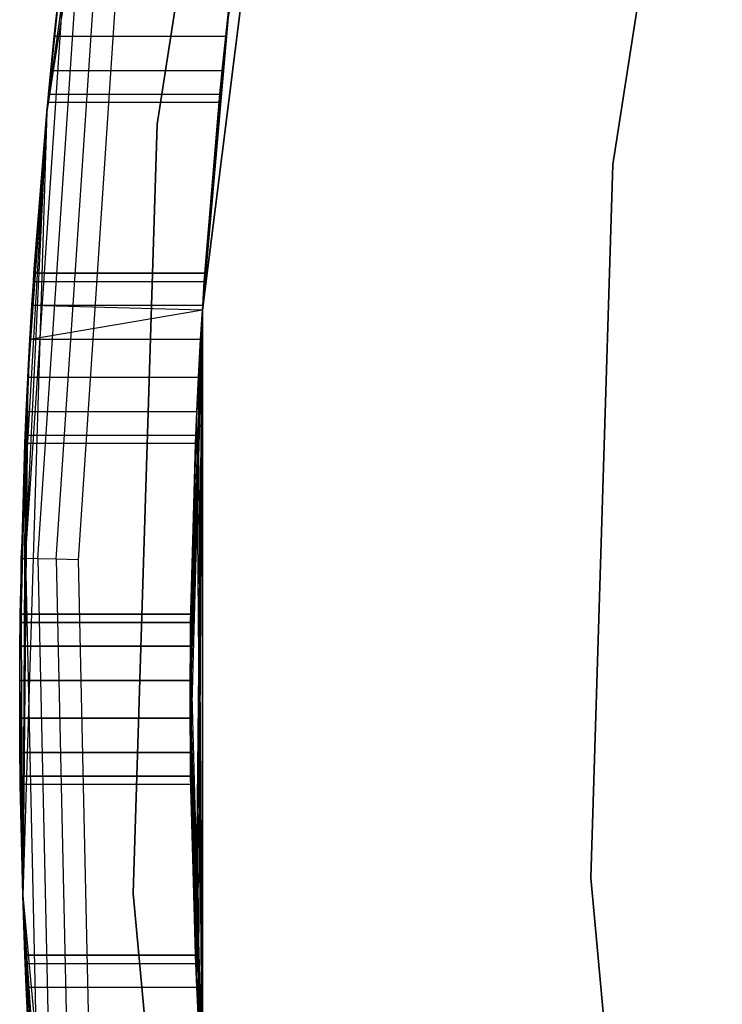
# Model space of a CAD drawing. Extents: x -3.7 to 7.5, y -5.6 to 5.6.
# Tile 6 of 15: x -3.744 to -3.126, y -0.268 to 0.598. Entities that reach past the tile are written whole.
import ezdxf

# ---------------------------------------------------------------- set-up
doc = ezdxf.new("R2010")
doc.units = 0
doc.header["$LTSCALE"] = 2.54
doc.layers.get('0').update_dxf_attribs({"color": 13, "linetype": 'CONTINUOUS'})

# ---------------------------------------------------------------- blocks, each defined once
blk = doc.blocks.new('Z_O_ENIE_LID_ROUND_LED_15W')
at = {"color": 0}
for p, q in [((0.18565, 1.19803, 0.238), (0.07989, 0.5167, 0.238)), ((0.18565, 1.19803, 0.238), (0.07989, 0.5167, 0.238)), ((0.57776, 0.47057, 3.63832), (0.67407, 1.09106, 3.63832)), ((0.67407, 1.09106, 2.53832), (0.57776, 0.47057, 2.53832)), ((0.57776, 0.47057, 3.63832), (0.67407, 1.09106, 3.63832)), ((0.67407, 1.09106, 2.53832), (0.57776, 0.47057, 2.53832)), ((0.21675, 0.34221, 0.238), (0.30253, 1.02123, 0.238)), ((0.30253, 1.02123, 2.138), (0.21675, 0.34221, 2.138)), ((0.21675, 0.34221, 2.338), (0.30253, 1.02123, 2.338)), ((0.30253, 1.02123, 3.838), (0.21675, 0.34221, 3.838)), ((0.30253, 1.02123, 3.838), (0.21675, 0.34221, 3.838)), ((0.21675, 0.34221, 0.238), (0.30253, 1.02123, 0.238)), ((0.21675, 0.34221, 2.338), (0.30253, 1.02123, 2.338)), ((0.30253, 1.02123, 2.138), (0.21675, 0.34221, 2.138)), ((0.23731, 0.58331, 1.78875), (0.30253, 1.02123, 2.138)), ((0.23731, 0.58331, 1.78875), (0.30253, 1.02123, 2.138)), ((0.06118, 0.1238, 3.80713), (0.09401, 0.61779, 3.80713)), ((0.06118, 0.1238, 3.80713), (0.09401, 0.61779, 3.80713)), ((0.07201, 0.12356, 3.82336), (0.10478, 0.61659, 3.82336)), ((0.07201, 0.12356, 3.82336), (0.10478, 0.61659, 3.82336)), ((0.07989, 0.5167, 3.788), (0.09023, 0.61821, 3.788)), ((0.07989, 0.5167, 3.788), (0.09023, 0.61821, 3.788)), ((0.07989, 0.5167, 3.788), (0.09401, 0.61779, 3.80713)), ((0.07989, 0.5167, 3.788), (0.09401, 0.61779, 3.80713)), ((0.09006, 0.61669, 0.66488), (0.07989, 0.5167, 0.238)), ((0.09006, 0.61669, 0.66488), (0.07989, 0.5167, 0.238)), ((0.08646, 0.58331, 1.78875), (0.09023, 0.61821, 3.788)), ((0.08646, 0.58331, 1.78875), (0.09023, 0.61821, 3.788)), ((0.08646, 0.58331, 0.66488), (0.09006, 0.61669, 0.66488)), ((0.09006, 0.61669, 1.78875), (0.08646, 0.58331, 1.78875)), ((0.09006, 0.61669, 1.78875), (0.08646, 0.58331, 1.78875)), ((0.08646, 0.58331, 0.66488), (0.09006, 0.61669, 0.66488)), ((0.241, 0.61669, 0.66488), (0.21675, 0.34221, 0.238)), ((0.241, 0.61669, 0.66488), (0.21675, 0.34221, 0.238)), ((0.241, 0.61669, 0.66488), (0.23731, 0.58331, 0.66488)), ((0.23731, 0.58331, 1.78875), (0.241, 0.61669, 1.78875)), ((0.23731, 0.58331, 1.78875), (0.241, 0.61669, 1.78875)), ((0.241, 0.61669, 0.66488), (0.23731, 0.58331, 0.66488)), ((0.08823, 0.1232, 3.83419), (0.1209, 0.6148, 3.83419)), ((0.08823, 0.1232, 3.83419), (0.1209, 0.6148, 3.83419)), ((0.13992, 0.61269, 3.838), (0.10736, 0.12278, 3.838)), ((0.13992, 0.61269, 3.838), (0.10736, 0.12278, 3.838)), ((0.08646, 0.58331, 0.66488), (0.07989, 0.5167, 0.238)), ((0.08646, 0.58331, 0.66488), (0.07989, 0.5167, 0.238)), ((0.08339, 0.55324, 0.67936), (0.08646, 0.58331, 0.66488)), ((0.08646, 0.58331, 1.78875), (0.08339, 0.55324, 1.77426)), ((0.08646, 0.58331, 1.78875), (0.08339, 0.55324, 1.77426)), ((0.08339, 0.55324, 0.67936), (0.08646, 0.58331, 0.66488)), ((0.08646, 0.58331, 1.78875), (0.23731, 0.58331, 1.78875)), ((0.08646, 0.58331, 1.78875), (0.23731, 0.58331, 1.78875)), ((0.08646, 0.58331, 0.66488), (0.23731, 0.58331, 0.66488)), ((0.08646, 0.58331, 0.66488), (0.23731, 0.58331, 0.66488)), ((0.23731, 0.58331, 0.66488), (0.21675, 0.34221, 0.238)), ((0.23731, 0.58331, 0.66488), (0.21675, 0.34221, 0.238)), ((0.23731, 0.58331, 1.78875), (0.21675, 0.34221, 2.138)), ((0.23731, 0.58331, 1.78875), (0.21675, 0.34221, 2.138)), ((0.23731, 0.58331, 0.66488), (0.23415, 0.55324, 0.67936)), ((0.23415, 0.55324, 1.77426), (0.23731, 0.58331, 1.78875)), ((0.23415, 0.55324, 1.77426), (0.23731, 0.58331, 1.78875)), ((0.23731, 0.58331, 0.66488), (0.23415, 0.55324, 0.67936)), ((0.08339, 0.55324, 0.67936), (0.07989, 0.5167, 0.238)), ((0.08339, 0.55324, 0.67936), (0.07989, 0.5167, 0.238)), ((0.08339, 0.55324, 1.77426), (0.07989, 0.5167, 3.788)), ((0.08339, 0.55324, 1.77426), (0.07989, 0.5167, 3.788)), ((0.08137, 0.53243, 0.70546), (0.08339, 0.55324, 0.67936)), ((0.08339, 0.55324, 1.77426), (0.08137, 0.53243, 1.74817)), ((0.08339, 0.55324, 1.77426), (0.08137, 0.53243, 1.74817)), ((0.08137, 0.53243, 0.70546), (0.08339, 0.55324, 0.67936)), ((0.08339, 0.55324, 1.77426), (0.23415, 0.55324, 1.77426)), ((0.08339, 0.55324, 1.77426), (0.23415, 0.55324, 1.77426)), ((0.08339, 0.55324, 0.67936), (0.23415, 0.55324, 0.67936)), ((0.08339, 0.55324, 0.67936), (0.23415, 0.55324, 0.67936)), ((0.23415, 0.55324, 0.67936), (0.21675, 0.34221, 0.238)), ((0.23415, 0.55324, 0.67936), (0.21675, 0.34221, 0.238)), ((0.23415, 0.55324, 1.77426), (0.21675, 0.34221, 2.138)), ((0.23415, 0.55324, 1.77426), (0.21675, 0.34221, 2.138)), ((0.23415, 0.55324, 0.67936), (0.21678, 0.34263, 0.67629)), ((0.23415, 0.55324, 0.67936), (0.21678, 0.34263, 0.67629)), ((0.23415, 0.55324, 0.67936), (0.23207, 0.53243, 0.70546)), ((0.23207, 0.53243, 1.74817), (0.23415, 0.55324, 1.77426)), ((0.23207, 0.53243, 1.74817), (0.23415, 0.55324, 1.77426)), ((0.23415, 0.55324, 0.67936), (0.23207, 0.53243, 0.70546)), ((0.08137, 0.53243, 0.70546), (0.07989, 0.5167, 0.238)), ((0.08137, 0.53243, 0.70546), (0.07989, 0.5167, 0.238)), ((0.08137, 0.53243, 1.74817), (0.07989, 0.5167, 3.788)), ((0.08137, 0.53243, 1.74817), (0.07989, 0.5167, 3.788)), ((0.08066, 0.525, 0.738), (0.08137, 0.53243, 0.70546)), ((0.08137, 0.53243, 1.74817), (0.08066, 0.525, 1.71563)), ((0.08137, 0.53243, 1.74817), (0.08066, 0.525, 1.71563)), ((0.08066, 0.525, 0.738), (0.08137, 0.53243, 0.70546)), ((0.08137, 0.53243, 1.74817), (0.23207, 0.53243, 1.74817)), ((0.08137, 0.53243, 1.74817), (0.23207, 0.53243, 1.74817)), ((0.08137, 0.53243, 0.70546), (0.23207, 0.53243, 0.70546)), ((0.08137, 0.53243, 0.70546), (0.23207, 0.53243, 0.70546)), ((0.23207, 0.53243, 1.74817), (0.21675, 0.34221, 2.138)), ((0.23207, 0.53243, 1.74817), (0.21675, 0.34221, 2.138)), ((0.23207, 0.53243, 0.70546), (0.21678, 0.34263, 0.67629)), ((0.23207, 0.53243, 0.70546), (0.21678, 0.34263, 0.67629)), ((0.21678, 0.34263, 1.77733), (0.23207, 0.53243, 1.74817)), ((0.21678, 0.34263, 1.77733), (0.23207, 0.53243, 1.74817)), ((0.23207, 0.53243, 0.70546), (0.21704, 0.34676, 0.67936)), ((0.23207, 0.53243, 0.70546), (0.21704, 0.34676, 0.67936)), ((0.21704, 0.34676, 1.77426), (0.23207, 0.53243, 1.74817)), ((0.21704, 0.34676, 1.77426), (0.23207, 0.53243, 1.74817)), ((0.21841, 0.36757, 0.70546), (0.23207, 0.53243, 0.70546)), ((0.23207, 0.53243, 1.74817), (0.21841, 0.36757, 1.74817)), ((0.21841, 0.36757, 0.70546), (0.23207, 0.53243, 0.70546)), ((0.23207, 0.53243, 1.74817), (0.21841, 0.36757, 1.74817)), ((0.23207, 0.53243, 0.70546), (0.23135, 0.525, 0.738)), ((0.23135, 0.525, 1.71563), (0.23207, 0.53243, 1.74817)), ((0.23135, 0.525, 1.71563), (0.23207, 0.53243, 1.74817)), ((0.23207, 0.53243, 0.70546), (0.23135, 0.525, 0.738)), ((0.08066, 0.525, 0.738), (0.07989, 0.5167, 0.238)), ((0.08066, 0.525, 1.71563), (0.07989, 0.5167, 3.788)), ((0.08066, 0.525, 0.738), (0.07989, 0.5167, 0.238)), ((0.08066, 0.525, 1.71563), (0.07989, 0.5167, 3.788)), ((0.08066, 0.525, 1.71563), (0.08066, 0.525, 0.738)), ((0.23135, 0.525, 1.71563), (0.08066, 0.525, 1.71563)), ((0.23135, 0.525, 0.738), (0.08066, 0.525, 0.738)), ((0.08066, 0.525, 1.71563), (0.08066, 0.525, 0.738)), ((0.23135, 0.525, 1.71563), (0.08066, 0.525, 1.71563)), ((0.23135, 0.525, 0.738), (0.08066, 0.525, 0.738)), ((0.21892, 0.375, 0.738), (0.23135, 0.525, 0.738)), ((0.21892, 0.375, 1.71563), (0.23135, 0.525, 1.71563)), ((0.21892, 0.375, 1.71563), (0.23135, 0.525, 1.71563)), ((0.21892, 0.375, 0.738), (0.23135, 0.525, 0.738)), ((0.23135, 0.525, 0.738), (0.23135, 0.525, 1.71563)), ((0.23135, 0.525, 0.738), (0.23135, 0.525, 1.71563)), ((0.05737, 0.12388, 3.788), (0.07989, 0.5167, 3.788)), ((0.05737, 0.12388, 3.788), (0.07989, 0.5167, 3.788)), ((0.07989, 0.5167, 0.238), (0.05866, -0.17245, 0.238)), ((0.07989, 0.5167, 0.238), (0.05866, -0.17245, 0.238)), ((0.06118, 0.1238, 3.80713), (0.07989, 0.5167, 3.788)), ((0.06118, 0.1238, 3.80713), (0.07989, 0.5167, 3.788)), ((0.07989, 0.5167, 0.238), (0.06317, 0.28331, 0.66488)), ((0.07989, 0.5167, 0.238), (0.06317, 0.28331, 0.66488)), ((0.06496, 0.31669, 0.66488), (0.07989, 0.5167, 0.238)), ((0.06496, 0.31669, 0.66488), (0.07989, 0.5167, 0.238)), ((0.06496, 0.31669, 1.78875), (0.07989, 0.5167, 3.788)), ((0.06496, 0.31669, 1.78875), (0.07989, 0.5167, 3.788)), ((0.06675, 0.34676, 0.67936), (0.07989, 0.5167, 0.238)), ((0.06675, 0.34676, 0.67936), (0.07989, 0.5167, 0.238)), ((0.06675, 0.34676, 1.77426), (0.07989, 0.5167, 3.788)), ((0.06675, 0.34676, 1.77426), (0.07989, 0.5167, 3.788)), ((0.06808, 0.36757, 1.74817), (0.07989, 0.5167, 3.788)), ((0.06808, 0.36757, 0.70546), (0.07989, 0.5167, 0.238)), ((0.06808, 0.36757, 0.70546), (0.07989, 0.5167, 0.238)), ((0.06808, 0.36757, 1.74817), (0.07989, 0.5167, 3.788)), ((0.07989, 0.5167, 3.788), (0.06857, 0.375, 1.71563)), ((0.06857, 0.375, 0.738), (0.07989, 0.5167, 0.238)), ((0.06857, 0.375, 0.738), (0.07989, 0.5167, 0.238)), ((0.07989, 0.5167, 3.788), (0.06857, 0.375, 1.71563)), ((0.07989, 0.5167, 0.238), (0.07989, 0.5167, 3.788)), ((0.07989, 0.5167, 0.238), (0.07989, 0.5167, 3.788)), ((0.55842, -0.15705, 3.63832), (0.57776, 0.47057, 3.63832)), ((0.57776, 0.47057, 2.53832), (0.55842, -0.15705, 2.53832)), ((0.55842, -0.15705, 3.63832), (0.57776, 0.47057, 3.63832)), ((0.57776, 0.47057, 2.53832), (0.55842, -0.15705, 2.53832)), ((0.57776, 0.47057, 3.63832), (0.57776, 0.47057, 2.53832)), ((0.57776, 0.47057, 3.63832), (0.57776, 0.47057, 2.53832)), ((0.06857, 0.375, 1.71563), (0.06808, 0.36757, 1.74817)), ((0.06808, 0.36757, 0.70546), (0.06857, 0.375, 0.738)), ((0.06857, 0.375, 1.71563), (0.06808, 0.36757, 1.74817)), ((0.06808, 0.36757, 0.70546), (0.06857, 0.375, 0.738)), ((0.06857, 0.375, 0.738), (0.06857, 0.375, 1.71563)), ((0.06857, 0.375, 1.71563), (0.21892, 0.375, 1.71563)), ((0.21892, 0.375, 0.738), (0.06857, 0.375, 0.738)), ((0.06857, 0.375, 1.71563), (0.21892, 0.375, 1.71563)), ((0.06857, 0.375, 0.738), (0.06857, 0.375, 1.71563)), ((0.21892, 0.375, 0.738), (0.06857, 0.375, 0.738)), ((0.21892, 0.375, 0.738), (0.21841, 0.36757, 0.70546)), ((0.21841, 0.36757, 1.74817), (0.21892, 0.375, 1.71563)), ((0.21841, 0.36757, 1.74817), (0.21892, 0.375, 1.71563)), ((0.21892, 0.375, 0.738), (0.21841, 0.36757, 0.70546)), ((0.21892, 0.375, 1.71563), (0.21892, 0.375, 0.738)), ((0.21892, 0.375, 1.71563), (0.21892, 0.375, 0.738)), ((0.06675, 0.34676, 0.67936), (0.06808, 0.36757, 0.70546)), ((0.06808, 0.36757, 1.74817), (0.06675, 0.34676, 1.77426)), ((0.06808, 0.36757, 1.74817), (0.06675, 0.34676, 1.77426)), ((0.06675, 0.34676, 0.67936), (0.06808, 0.36757, 0.70546)), ((0.06808, 0.36757, 1.74817), (0.21841, 0.36757, 1.74817)), ((0.06808, 0.36757, 1.74817), (0.21841, 0.36757, 1.74817)), ((0.06808, 0.36757, 0.70546), (0.21841, 0.36757, 0.70546)), ((0.06808, 0.36757, 0.70546), (0.21841, 0.36757, 0.70546)), ((0.21841, 0.36757, 0.70546), (0.21704, 0.34676, 0.67936)), ((0.21704, 0.34676, 1.77426), (0.21841, 0.36757, 1.74817)), ((0.21704, 0.34676, 1.77426), (0.21841, 0.36757, 1.74817)), ((0.21841, 0.36757, 0.70546), (0.21704, 0.34676, 0.67936)), ((0.06496, 0.31669, 0.66488), (0.06675, 0.34676, 0.67936)), ((0.06675, 0.34676, 1.77426), (0.06496, 0.31669, 1.78875)), ((0.06675, 0.34676, 1.77426), (0.06496, 0.31669, 1.78875)), ((0.06496, 0.31669, 0.66488), (0.06675, 0.34676, 0.67936)), ((0.06675, 0.34676, 1.77426), (0.21678, 0.34263, 1.77733)), ((0.06675, 0.34676, 1.77426), (0.21678, 0.34263, 1.77733)), ((0.06675, 0.34676, 1.77426), (0.21704, 0.34676, 1.77426)), ((0.06675, 0.34676, 1.77426), (0.21704, 0.34676, 1.77426)), ((0.06675, 0.34676, 0.67936), (0.21704, 0.34676, 0.67936)), ((0.06675, 0.34676, 0.67936), (0.21704, 0.34676, 0.67936)), ((0.06675, 0.34676, 0.67936), (0.21678, 0.34263, 0.67629)), ((0.06675, 0.34676, 0.67936), (0.21678, 0.34263, 0.67629)), ((0.21704, 0.34676, 0.67936), (0.21678, 0.34263, 0.67629)), ((0.21678, 0.34263, 1.77733), (0.21704, 0.34676, 1.77426)), ((0.21678, 0.34263, 1.77733), (0.21704, 0.34676, 1.77426)), ((0.21704, 0.34676, 0.67936), (0.21678, 0.34263, 0.67629)), ((0.06496, 0.31669, 1.78875), (0.21678, 0.34263, 1.77733)), ((0.06496, 0.31669, 1.78875), (0.21678, 0.34263, 1.77733)), ((0.06496, 0.31669, 0.66488), (0.21678, 0.34263, 0.67629)), ((0.06496, 0.31669, 0.66488), (0.21678, 0.34263, 0.67629)), ((0.20603, -0.01669, 1.78875), (0.21675, 0.34221, 2.138)), ((0.20603, 0.01669, 1.78875), (0.21675, 0.34221, 2.138)), ((0.20603, -0.01669, 1.78875), (0.21675, 0.34221, 2.138)), ((0.20603, 0.01669, 1.78875), (0.21675, 0.34221, 2.138)), ((0.21675, 0.34221, 2.138), (0.2062, -0.04676, 1.77426)), ((0.21675, 0.34221, 2.138), (0.2062, -0.04676, 1.77426)), ((0.2062, 0.04676, 1.77426), (0.21675, 0.34221, 2.138)), ((0.2062, 0.04676, 1.77426), (0.21675, 0.34221, 2.138)), ((0.21096, -0.23243, 1.74817), (0.21675, 0.34221, 2.138)), ((0.21096, -0.23243, 1.74817), (0.21675, 0.34221, 2.138)), ((0.21189, -0.25324, 1.77426), (0.21675, 0.34221, 2.138)), ((0.21189, -0.25324, 1.77426), (0.21675, 0.34221, 2.138)), ((0.21675, 0.34221, 2.138), (0.21189, 0.25324, 1.77426)), ((0.21675, 0.34221, 2.138), (0.21189, 0.25324, 1.77426)), ((0.21337, -0.28331, 1.78875), (0.21675, 0.34221, 2.138)), ((0.21337, -0.28331, 1.78875), (0.21675, 0.34221, 2.138)), ((0.21337, 0.28331, 1.78875), (0.21675, 0.34221, 2.138)), ((0.21675, 0.34221, 0.238), (0.21337, 0.28331, 0.66488)), ((0.21675, 0.34221, 0.238), (0.21337, 0.28331, 0.66488)), ((0.21337, 0.28331, 1.78875), (0.21675, 0.34221, 2.138)), ((0.21678, 0.34263, 0.67629), (0.21521, 0.31669, 0.66488)), ((0.21521, 0.31669, 1.78875), (0.21678, 0.34263, 1.77733)), ((0.21521, 0.31669, 1.78875), (0.21678, 0.34263, 1.77733)), ((0.21678, 0.34263, 0.67629), (0.21521, 0.31669, 0.66488)), ((0.21675, 0.34221, 0.238), (0.21521, 0.31669, 0.66488)), ((0.21675, 0.34221, 0.238), (0.21521, 0.31669, 0.66488)), ((0.21521, 0.31669, 1.78875), (0.21675, 0.34221, 2.138)), ((0.21521, 0.31669, 1.78875), (0.21675, 0.34221, 2.138)), ((0.21675, 0.34221, 0.238), (0.21678, 0.34263, 0.67629)), ((0.21675, 0.34221, 0.238), (0.21678, 0.34263, 0.67629)), ((0.21678, 0.34263, 1.77733), (0.21675, 0.34221, 2.138)), ((0.21678, 0.34263, 1.77733), (0.21675, 0.34221, 2.138)), ((0.21675, 0.34221, 2.138), (0.21675, -0.34221, 2.138)), ((0.21675, -0.34221, 0.238), (0.21675, 0.34221, 0.238)), ((0.21675, -0.34221, 2.338), (0.21675, 0.34221, 2.338)), ((0.21675, 0.34221, 2.338), (0.21675, 0.34221, 3.838)), ((0.21675, 0.34221, 3.838), (0.21675, -0.34221, 3.838)), ((0.21675, 0.34221, 2.338), (0.21675, 0.34221, 3.838)), ((0.21675, 0.34221, 3.838), (0.21675, -0.34221, 3.838)), ((0.21675, -0.34221, 0.238), (0.21675, 0.34221, 0.238)), ((0.21675, -0.34221, 2.338), (0.21675, 0.34221, 2.338)), ((0.21675, 0.34221, 2.138), (0.21675, -0.34221, 2.138)), ((0.06496, 0.31669, 1.78875), (0.05737, 0.12388, 3.788)), ((0.06496, 0.31669, 1.78875), (0.05737, 0.12388, 3.788)), ((0.06317, 0.28331, 0.66488), (0.06496, 0.31669, 0.66488)), ((0.06496, 0.31669, 1.78875), (0.06317, 0.28331, 1.78875)), ((0.06496, 0.31669, 1.78875), (0.06317, 0.28331, 1.78875)), ((0.06317, 0.28331, 0.66488), (0.06496, 0.31669, 0.66488)), ((0.06496, 0.31669, 1.78875), (0.21521, 0.31669, 1.78875)), ((0.06496, 0.31669, 1.78875), (0.21521, 0.31669, 1.78875)), ((0.06496, 0.31669, 0.66488), (0.21521, 0.31669, 0.66488)), ((0.06496, 0.31669, 0.66488), (0.21521, 0.31669, 0.66488)), ((0.21521, 0.31669, 0.66488), (0.21337, 0.28331, 0.66488)), ((0.21337, 0.28331, 1.78875), (0.21521, 0.31669, 1.78875)), ((0.21337, 0.28331, 1.78875), (0.21521, 0.31669, 1.78875)), ((0.21521, 0.31669, 0.66488), (0.21337, 0.28331, 0.66488)), ((0.06317, 0.28331, 1.78875), (0.05737, 0.12388, 3.788)), ((0.06317, 0.28331, 1.78875), (0.05737, 0.12388, 3.788)), ((0.05866, -0.17245, 0.238), (0.06317, 0.28331, 0.66488)), ((0.05866, -0.17245, 0.238), (0.06317, 0.28331, 0.66488)), ((0.06317, 0.28331, 1.78875), (0.05866, -0.17245, 3.788)), ((0.06317, 0.28331, 1.78875), (0.05866, -0.17245, 3.788)), ((0.06173, 0.25324, 0.67936), (0.06317, 0.28331, 0.66488)), ((0.06317, 0.28331, 1.78875), (0.06173, 0.25324, 1.77426)), ((0.06317, 0.28331, 1.78875), (0.06173, 0.25324, 1.77426)), ((0.06173, 0.25324, 0.67936), (0.06317, 0.28331, 0.66488)), ((0.06317, 0.28331, 1.78875), (0.21337, 0.28331, 1.78875)), ((0.06317, 0.28331, 1.78875), (0.21337, 0.28331, 1.78875)), ((0.06317, 0.28331, 0.66488), (0.21337, 0.28331, 0.66488)), ((0.06317, 0.28331, 0.66488), (0.21337, 0.28331, 0.66488)), ((0.21189, 0.25324, 1.77426), (0.21337, 0.28331, 1.78875)), ((0.21337, 0.28331, 0.66488), (0.21189, 0.25324, 0.67936)), ((0.21189, 0.25324, 1.77426), (0.21337, 0.28331, 1.78875)), ((0.21337, 0.28331, 0.66488), (0.21189, 0.25324, 0.67936)), ((0.21675, -0.34221, 0.238), (0.21337, 0.28331, 0.66488)), ((0.21675, -0.34221, 0.238), (0.21337, 0.28331, 0.66488)), ((0.05602, 0.01669, 0.66488), (0.06173, 0.25324, 0.67936)), ((0.05602, 0.01669, 0.66488), (0.06173, 0.25324, 0.67936)), ((0.05866, -0.17245, 0.238), (0.06173, 0.25324, 0.67936)), ((0.05866, -0.17245, 0.238), (0.06173, 0.25324, 0.67936)), ((0.06173, 0.25324, 1.77426), (0.05866, -0.17245, 3.788)), ((0.06173, 0.25324, 1.77426), (0.05866, -0.17245, 3.788)), ((0.06083, 0.23243, 0.70546), (0.06173, 0.25324, 0.67936)), ((0.06173, 0.25324, 1.77426), (0.06083, 0.23243, 1.74817)), ((0.06173, 0.25324, 1.77426), (0.06083, 0.23243, 1.74817)), ((0.06083, 0.23243, 0.70546), (0.06173, 0.25324, 0.67936)), ((0.06173, 0.25324, 1.77426), (0.21189, 0.25324, 1.77426)), ((0.06173, 0.25324, 1.77426), (0.21189, 0.25324, 1.77426)), ((0.06173, 0.25324, 0.67936), (0.21189, 0.25324, 0.67936)), ((0.06173, 0.25324, 0.67936), (0.21189, 0.25324, 0.67936)), ((0.2062, 0.04676, 1.77426), (0.21189, 0.25324, 1.77426)), ((0.2062, 0.04676, 1.77426), (0.21189, 0.25324, 1.77426)), ((0.2062, 0.04676, 0.67936), (0.21189, 0.25324, 0.67936)), ((0.2062, 0.04676, 0.67936), (0.21189, 0.25324, 0.67936)), ((0.21096, 0.23243, 1.74817), (0.21189, 0.25324, 1.77426)), ((0.21189, 0.25324, 0.67936), (0.21096, 0.23243, 0.70546)), ((0.21096, 0.23243, 1.74817), (0.21189, 0.25324, 1.77426)), ((0.21189, 0.25324, 0.67936), (0.21096, 0.23243, 0.70546)), ((0.21675, -0.34221, 0.238), (0.21189, 0.25324, 0.67936)), ((0.21675, -0.34221, 0.238), (0.21189, 0.25324, 0.67936)), ((0.05602, 0.01669, 1.78875), (0.06083, 0.23243, 1.74817)), ((0.05602, 0.01669, 0.66488), (0.06083, 0.23243, 0.70546)), ((0.05602, 0.01669, 1.78875), (0.06083, 0.23243, 1.74817)), ((0.05602, 0.01669, 0.66488), (0.06083, 0.23243, 0.70546)), ((0.06083, 0.23243, 1.74817), (0.0562, 0.04676, 1.77426)), ((0.0562, 0.04676, 0.67936), (0.06083, 0.23243, 0.70546)), ((0.0562, 0.04676, 0.67936), (0.06083, 0.23243, 0.70546)), ((0.06083, 0.23243, 1.74817), (0.0562, 0.04676, 1.77426)), ((0.05641, 0.06757, 0.70546), (0.06083, 0.23243, 0.70546)), ((0.05641, 0.06757, 0.70546), (0.06083, 0.23243, 0.70546)), ((0.05641, 0.06757, 1.74817), (0.06083, 0.23243, 1.74817)), ((0.05641, 0.06757, 1.74817), (0.06083, 0.23243, 1.74817)), ((0.06083, 0.23243, 1.74817), (0.05866, -0.17245, 3.788)), ((0.06083, 0.23243, 1.74817), (0.05866, -0.17245, 3.788)), ((0.06052, 0.225, 0.738), (0.06083, 0.23243, 0.70546)), ((0.06083, 0.23243, 1.74817), (0.06052, 0.225, 1.71563)), ((0.06083, 0.23243, 1.74817), (0.06052, 0.225, 1.71563)), ((0.06052, 0.225, 0.738), (0.06083, 0.23243, 0.70546)), ((0.06083, 0.23243, 1.74817), (0.21096, 0.23243, 1.74817)), ((0.06083, 0.23243, 1.74817), (0.21096, 0.23243, 1.74817)), ((0.06083, 0.23243, 0.70546), (0.21096, 0.23243, 0.70546)), ((0.06083, 0.23243, 0.70546), (0.21096, 0.23243, 0.70546)), ((0.20642, 0.06757, 1.74817), (0.21096, 0.23243, 1.74817)), ((0.20642, 0.06757, 1.74817), (0.21096, 0.23243, 1.74817)), ((0.20642, 0.06757, 0.70546), (0.21096, 0.23243, 0.70546)), ((0.20642, 0.06757, 0.70546), (0.21096, 0.23243, 0.70546)), ((0.21065, 0.225, 1.71563), (0.21096, 0.23243, 1.74817)), ((0.21096, 0.23243, 0.70546), (0.21065, 0.225, 0.738)), ((0.21065, 0.225, 1.71563), (0.21096, 0.23243, 1.74817)), ((0.21096, 0.23243, 0.70546), (0.21065, 0.225, 0.738)), ((0.0565, 0.075, 0.738), (0.06052, 0.225, 0.738)), ((0.0565, 0.075, 0.738), (0.06052, 0.225, 0.738)), ((0.0565, 0.075, 1.71563), (0.06052, 0.225, 1.71563)), ((0.0565, 0.075, 1.71563), (0.06052, 0.225, 1.71563)), ((0.06052, 0.225, 1.71563), (0.06052, 0.225, 0.738)), ((0.21065, 0.225, 1.71563), (0.06052, 0.225, 1.71563)), ((0.21065, 0.225, 0.738), (0.06052, 0.225, 0.738)), ((0.06052, 0.225, 1.71563), (0.06052, 0.225, 0.738)), ((0.21065, 0.225, 1.71563), (0.06052, 0.225, 1.71563)), ((0.21065, 0.225, 0.738), (0.06052, 0.225, 0.738)), ((0.20652, 0.075, 1.71563), (0.21065, 0.225, 1.71563)), ((0.20652, 0.075, 1.71563), (0.21065, 0.225, 1.71563)), ((0.20652, 0.075, 0.738), (0.21065, 0.225, 0.738)), ((0.20652, 0.075, 0.738), (0.21065, 0.225, 0.738)), ((0.21065, 0.225, 0.738), (0.21065, 0.225, 1.71563)), ((0.21065, 0.225, 0.738), (0.21065, 0.225, 1.71563)), ((0.05866, -0.17245, 3.788), (0.05737, 0.12388, 3.788)), ((0.05737, 0.12388, 3.788), (0.06118, 0.1238, 3.80713)), ((0.05737, 0.12388, 3.788), (0.06118, 0.1238, 3.80713)), ((0.05866, -0.17245, 3.788), (0.05737, 0.12388, 3.788)), ((0.06118, 0.1238, 3.80713), (0.05866, -0.17245, 3.788)), ((0.06118, 0.1238, 3.80713), (0.05866, -0.17245, 3.788)), ((0.07201, 0.12356, 3.82336), (0.06118, 0.1238, 3.80713)), ((0.06118, 0.1238, 3.80713), (0.07213, -0.37116, 3.80713)), ((0.06118, 0.1238, 3.80713), (0.07213, -0.37116, 3.80713)), ((0.07201, 0.12356, 3.82336), (0.06118, 0.1238, 3.80713)), ((0.08823, 0.1232, 3.83419), (0.07201, 0.12356, 3.82336)), ((0.07201, 0.12356, 3.82336), (0.08294, -0.37044, 3.82336)), ((0.07201, 0.12356, 3.82336), (0.08294, -0.37044, 3.82336)), ((0.08823, 0.1232, 3.83419), (0.07201, 0.12356, 3.82336)), ((0.10736, 0.12278, 3.838), (0.08823, 0.1232, 3.83419)), ((0.08823, 0.1232, 3.83419), (0.09913, -0.36936, 3.83419)), ((0.08823, 0.1232, 3.83419), (0.09913, -0.36936, 3.83419)), ((0.10736, 0.12278, 3.838), (0.08823, 0.1232, 3.83419)), ((0.10736, 0.12278, 3.838), (0.11822, -0.36809, 3.838)), ((0.10736, 0.12278, 3.838), (0.11822, -0.36809, 3.838)), ((0.05641, 0.06757, 0.70546), (0.0565, 0.075, 0.738)), ((0.0565, 0.075, 1.71563), (0.05641, 0.06757, 1.74817)), ((0.0565, 0.075, 1.71563), (0.05641, 0.06757, 1.74817)), ((0.05641, 0.06757, 0.70546), (0.0565, 0.075, 0.738)), ((0.0565, 0.075, 0.738), (0.0565, 0.075, 1.71563)), ((0.0565, 0.075, 1.71563), (0.20652, 0.075, 1.71563)), ((0.20652, 0.075, 0.738), (0.0565, 0.075, 0.738)), ((0.0565, 0.075, 1.71563), (0.20652, 0.075, 1.71563)), ((0.0565, 0.075, 0.738), (0.0565, 0.075, 1.71563)), ((0.20652, 0.075, 0.738), (0.0565, 0.075, 0.738)), ((0.20642, 0.06757, 1.74817), (0.20652, 0.075, 1.71563)), ((0.20652, 0.075, 0.738), (0.20642, 0.06757, 0.70546)), ((0.20642, 0.06757, 1.74817), (0.20652, 0.075, 1.71563)), ((0.20652, 0.075, 0.738), (0.20642, 0.06757, 0.70546)), ((0.20652, 0.075, 1.71563), (0.20652, 0.075, 0.738)), ((0.20652, 0.075, 1.71563), (0.20652, 0.075, 0.738)), ((0.0562, 0.04676, 0.67936), (0.05641, 0.06757, 0.70546)), ((0.05641, 0.06757, 1.74817), (0.0562, 0.04676, 1.77426)), ((0.05641, 0.06757, 1.74817), (0.0562, 0.04676, 1.77426)), ((0.0562, 0.04676, 0.67936), (0.05641, 0.06757, 0.70546)), ((0.05641, 0.06757, 1.74817), (0.20642, 0.06757, 1.74817)), ((0.05641, 0.06757, 1.74817), (0.20642, 0.06757, 1.74817)), ((0.20642, 0.06757, 0.70546), (0.05641, 0.06757, 0.70546)), ((0.20642, 0.06757, 0.70546), (0.05641, 0.06757, 0.70546)), ((0.2062, 0.04676, 1.77426), (0.20642, 0.06757, 1.74817)), ((0.20642, 0.06757, 0.70546), (0.2062, 0.04676, 0.67936)), ((0.2062, 0.04676, 1.77426), (0.20642, 0.06757, 1.74817)), ((0.20642, 0.06757, 0.70546), (0.2062, 0.04676, 0.67936)), ((0.0562, 0.04676, 1.77426), (0.05602, 0.01669, 1.78875)), ((0.05602, 0.01669, 0.66488), (0.0562, 0.04676, 0.67936)), ((0.0562, 0.04676, 1.77426), (0.05602, 0.01669, 1.78875)), ((0.05602, 0.01669, 0.66488), (0.0562, 0.04676, 0.67936)), ((0.0562, 0.04676, 1.77426), (0.2062, 0.04676, 1.77426)), ((0.0562, 0.04676, 1.77426), (0.2062, 0.04676, 1.77426)), ((0.2062, 0.04676, 0.67936), (0.0562, 0.04676, 0.67936)), ((0.2062, 0.04676, 0.67936), (0.0562, 0.04676, 0.67936)), ((0.20603, 0.01669, 1.78875), (0.2062, 0.04676, 1.77426)), ((0.2062, 0.04676, 0.67936), (0.20603, 0.01669, 0.66488)), ((0.20603, 0.01669, 1.78875), (0.2062, 0.04676, 1.77426)), ((0.2062, 0.04676, 0.67936), (0.20603, 0.01669, 0.66488)), ((0.2062, 0.04676, 0.67936), (0.21675, -0.34221, 0.238)), ((0.2062, 0.04676, 0.67936), (0.21675, -0.34221, 0.238)), ((0.05602, -0.01669, 0.66488), (0.05602, 0.01669, 0.66488)), ((0.05602, 0.01669, 0.66488), (0.05866, -0.17245, 0.238)), ((0.05602, 0.01669, 0.66488), (0.05866, -0.17245, 0.238)), ((0.05602, 0.01669, 1.78875), (0.05866, -0.17245, 3.788)), ((0.05602, 0.01669, 1.78875), (0.05866, -0.17245, 3.788)), ((0.05602, 0.01669, 1.78875), (0.05602, -0.01669, 1.78875)), ((0.05602, 0.01669, 1.78875), (0.05602, -0.01669, 1.78875)), ((0.05602, 0.01669, 1.78875), (0.20603, 0.01669, 1.78875)), ((0.05602, 0.01669, 1.78875), (0.20603, 0.01669, 1.78875)), ((0.20603, 0.01669, 0.66488), (0.05602, 0.01669, 0.66488)), ((0.05602, -0.01669, 0.66488), (0.05602, 0.01669, 0.66488)), ((0.20603, 0.01669, 0.66488), (0.05602, 0.01669, 0.66488)), ((0.20603, -0.01669, 1.78875), (0.20603, 0.01669, 1.78875)), ((0.21675, -0.34221, 0.238), (0.20603, 0.01669, 0.66488)), ((0.20603, 0.01669, 0.66488), (0.20603, -0.01669, 0.66488)), ((0.21675, -0.34221, 0.238), (0.20603, 0.01669, 0.66488)), ((0.20603, -0.01669, 1.78875), (0.20603, 0.01669, 1.78875)), ((0.20603, 0.01669, 0.66488), (0.20603, -0.01669, 0.66488)), ((0.0562, -0.04676, 0.67936), (0.05602, -0.01669, 0.66488)), ((0.05602, -0.01669, 0.66488), (0.05866, -0.17245, 0.238)), ((0.05602, -0.01669, 0.66488), (0.05866, -0.17245, 0.238)), ((0.05602, -0.01669, 1.78875), (0.05866, -0.17245, 3.788)), ((0.05602, -0.01669, 1.78875), (0.05866, -0.17245, 3.788)), ((0.05602, -0.01669, 1.78875), (0.0562, -0.04676, 1.77426)), ((0.20603, -0.01669, 1.78875), (0.05602, -0.01669, 1.78875)), ((0.05602, -0.01669, 1.78875), (0.0562, -0.04676, 1.77426)), ((0.20603, -0.01669, 1.78875), (0.05602, -0.01669, 1.78875)), ((0.05602, -0.01669, 0.66488), (0.20603, -0.01669, 0.66488)), ((0.0562, -0.04676, 0.67936), (0.05602, -0.01669, 0.66488)), ((0.05602, -0.01669, 0.66488), (0.20603, -0.01669, 0.66488)), ((0.2062, -0.04676, 1.77426), (0.20603, -0.01669, 1.78875)), ((0.21189, -0.25324, 0.67936), (0.20603, -0.01669, 0.66488)), ((0.20603, -0.01669, 0.66488), (0.21096, -0.23243, 0.70546)), ((0.20603, -0.01669, 0.66488), (0.21096, -0.23243, 0.70546)), ((0.20603, -0.01669, 0.66488), (0.2062, -0.04676, 0.67936)), ((0.21337, -0.28331, 0.66488), (0.20603, -0.01669, 0.66488)), ((0.21189, -0.25324, 0.67936), (0.20603, -0.01669, 0.66488)), ((0.21337, -0.28331, 0.66488), (0.20603, -0.01669, 0.66488)), ((0.21675, -0.34221, 0.238), (0.20603, -0.01669, 0.66488)), ((0.21675, -0.34221, 0.238), (0.20603, -0.01669, 0.66488)), ((0.2062, -0.04676, 1.77426), (0.20603, -0.01669, 1.78875)), ((0.20603, -0.01669, 0.66488), (0.2062, -0.04676, 0.67936)), ((0.05641, -0.06757, 0.70546), (0.0562, -0.04676, 0.67936)), ((0.0562, -0.04676, 0.67936), (0.05866, -0.17245, 0.238)), ((0.0562, -0.04676, 0.67936), (0.05866, -0.17245, 0.238)), ((0.0562, -0.04676, 1.77426), (0.05641, -0.06757, 1.74817)), ((0.05866, -0.17245, 3.788), (0.0562, -0.04676, 1.77426)), ((0.05866, -0.17245, 3.788), (0.0562, -0.04676, 1.77426)), ((0.2062, -0.04676, 1.77426), (0.0562, -0.04676, 1.77426)), ((0.0562, -0.04676, 1.77426), (0.05641, -0.06757, 1.74817)), ((0.2062, -0.04676, 1.77426), (0.0562, -0.04676, 1.77426)), ((0.0562, -0.04676, 0.67936), (0.2062, -0.04676, 0.67936)), ((0.05641, -0.06757, 0.70546), (0.0562, -0.04676, 0.67936)), ((0.0562, -0.04676, 0.67936), (0.2062, -0.04676, 0.67936)), ((0.21096, -0.23243, 1.74817), (0.2062, -0.04676, 1.77426)), ((0.21096, -0.23243, 1.74817), (0.2062, -0.04676, 1.77426)), ((0.20642, -0.06757, 1.74817), (0.2062, -0.04676, 1.77426)), ((0.2062, -0.04676, 0.67936), (0.21096, -0.23243, 0.70546)), ((0.2062, -0.04676, 0.67936), (0.21096, -0.23243, 0.70546)), ((0.2062, -0.04676, 0.67936), (0.20642, -0.06757, 0.70546)), ((0.20642, -0.06757, 1.74817), (0.2062, -0.04676, 1.77426)), ((0.2062, -0.04676, 0.67936), (0.20642, -0.06757, 0.70546)), ((0.0565, -0.075, 0.738), (0.05641, -0.06757, 0.70546)), ((0.05641, -0.06757, 0.70546), (0.05866, -0.17245, 0.238)), ((0.05641, -0.06757, 0.70546), (0.05866, -0.17245, 0.238)), ((0.05641, -0.06757, 1.74817), (0.05866, -0.17245, 3.788)), ((0.05641, -0.06757, 1.74817), (0.0565, -0.075, 1.71563)), ((0.05641, -0.06757, 1.74817), (0.05866, -0.17245, 3.788)), ((0.20642, -0.06757, 1.74817), (0.05641, -0.06757, 1.74817)), ((0.05641, -0.06757, 1.74817), (0.0565, -0.075, 1.71563)), ((0.20642, -0.06757, 1.74817), (0.05641, -0.06757, 1.74817)), ((0.05641, -0.06757, 0.70546), (0.20642, -0.06757, 0.70546)), ((0.0565, -0.075, 0.738), (0.05641, -0.06757, 0.70546)), ((0.05641, -0.06757, 0.70546), (0.20642, -0.06757, 0.70546)), ((0.21096, -0.23243, 0.70546), (0.20642, -0.06757, 0.70546)), ((0.20642, -0.06757, 0.70546), (0.20652, -0.075, 0.738)), ((0.21096, -0.23243, 1.74817), (0.20642, -0.06757, 1.74817)), ((0.20652, -0.075, 1.71563), (0.20642, -0.06757, 1.74817)), ((0.21096, -0.23243, 1.74817), (0.20642, -0.06757, 1.74817)), ((0.21096, -0.23243, 0.70546), (0.20642, -0.06757, 0.70546)), ((0.20652, -0.075, 1.71563), (0.20642, -0.06757, 1.74817)), ((0.20642, -0.06757, 0.70546), (0.20652, -0.075, 0.738)), ((0.05866, -0.17245, 0.238), (0.0565, -0.075, 0.738)), ((0.05866, -0.17245, 0.238), (0.0565, -0.075, 0.738)), ((0.0565, -0.075, 1.71563), (0.05866, -0.17245, 3.788)), ((0.0565, -0.075, 1.71563), (0.0565, -0.075, 0.738)), ((0.0565, -0.075, 1.71563), (0.05866, -0.17245, 3.788)), ((0.20652, -0.075, 1.71563), (0.0565, -0.075, 1.71563)), ((0.20652, -0.075, 0.738), (0.0565, -0.075, 0.738)), ((0.0565, -0.075, 1.71563), (0.0565, -0.075, 0.738)), ((0.20652, -0.075, 1.71563), (0.0565, -0.075, 1.71563)), ((0.20652, -0.075, 0.738), (0.0565, -0.075, 0.738)), ((0.20652, -0.075, 0.738), (0.21065, -0.225, 0.738)), ((0.20652, -0.075, 0.738), (0.21065, -0.225, 0.738)), ((0.20652, -0.075, 0.738), (0.20652, -0.075, 1.71563)), ((0.21065, -0.225, 1.71563), (0.20652, -0.075, 1.71563)), ((0.21065, -0.225, 1.71563), (0.20652, -0.075, 1.71563)), ((0.20652, -0.075, 0.738), (0.20652, -0.075, 1.71563)), ((0.61636, -0.7823, 3.63832), (0.55842, -0.15705, 3.63832)), ((0.55842, -0.15705, 3.63832), (0.55842, -0.15705, 2.53832)), ((0.55842, -0.15705, 2.53832), (0.61636, -0.7823, 2.53832)), ((0.55842, -0.15705, 3.63832), (0.55842, -0.15705, 2.53832)), ((0.61636, -0.7823, 3.63832), (0.55842, -0.15705, 3.63832)), ((0.55842, -0.15705, 2.53832), (0.61636, -0.7823, 2.53832)), ((0.05866, -0.17245, 0.238), (0.05866, -0.17245, 3.788)), ((0.09006, -0.61669, 0.66488), (0.05866, -0.17245, 0.238)), ((0.05866, -0.17245, 0.238), (0.12227, -0.85899, 0.238)), ((0.08646, -0.58331, 0.66488), (0.05866, -0.17245, 0.238)), ((0.09006, -0.61669, 0.66488), (0.05866, -0.17245, 0.238)), ((0.08646, -0.58331, 0.66488), (0.05866, -0.17245, 0.238)), ((0.08339, -0.55324, 0.67936), (0.05866, -0.17245, 0.238)), ((0.08339, -0.55324, 0.67936), (0.05866, -0.17245, 0.238)), ((0.08137, -0.53243, 0.70546), (0.05866, -0.17245, 0.238)), ((0.06083, -0.23243, 1.74817), (0.05866, -0.17245, 3.788)), ((0.05866, -0.17245, 3.788), (0.06052, -0.225, 1.71563)), ((0.06083, -0.23243, 0.70546), (0.05866, -0.17245, 0.238)), ((0.05866, -0.17245, 0.238), (0.06173, -0.25324, 0.67936)), ((0.06083, -0.23243, 0.70546), (0.05866, -0.17245, 0.238)), ((0.06052, -0.225, 0.738), (0.05866, -0.17245, 0.238)), ((0.05866, -0.17245, 0.238), (0.05866, -0.17245, 3.788)), ((0.06052, -0.225, 0.738), (0.05866, -0.17245, 0.238)), ((0.05866, -0.17245, 3.788), (0.06052, -0.225, 1.71563)), ((0.06173, -0.25324, 1.77426), (0.05866, -0.17245, 3.788)), ((0.06083, -0.23243, 1.74817), (0.05866, -0.17245, 3.788)), ((0.06833, -0.37141, 3.788), (0.05866, -0.17245, 3.788)), ((0.06173, -0.25324, 1.77426), (0.05866, -0.17245, 3.788)), ((0.06496, -0.31669, 0.66488), (0.05866, -0.17245, 0.238)), ((0.08137, -0.53243, 0.70546), (0.05866, -0.17245, 0.238)), ((0.06496, -0.31669, 0.66488), (0.05866, -0.17245, 0.238)), ((0.06317, -0.28331, 0.66488), (0.05866, -0.17245, 0.238)), ((0.06317, -0.28331, 0.66488), (0.05866, -0.17245, 0.238)), ((0.05866, -0.17245, 0.238), (0.06173, -0.25324, 0.67936)), ((0.05866, -0.17245, 0.238), (0.12227, -0.85899, 0.238)), ((0.06833, -0.37141, 3.788), (0.05866, -0.17245, 3.788)), ((0.07213, -0.37116, 3.80713), (0.05866, -0.17245, 3.788)), ((0.07213, -0.37116, 3.80713), (0.05866, -0.17245, 3.788)), ((0.06052, -0.225, 1.71563), (0.06083, -0.23243, 1.74817)), ((0.06083, -0.23243, 0.70546), (0.06052, -0.225, 0.738)), ((0.06052, -0.225, 0.738), (0.06052, -0.225, 1.71563)), ((0.06052, -0.225, 1.71563), (0.06083, -0.23243, 1.74817)), ((0.06052, -0.225, 1.71563), (0.21065, -0.225, 1.71563)), ((0.06083, -0.23243, 0.70546), (0.06052, -0.225, 0.738)), ((0.21065, -0.225, 0.738), (0.06052, -0.225, 0.738)), ((0.06052, -0.225, 1.71563), (0.21065, -0.225, 1.71563)), ((0.06052, -0.225, 0.738), (0.06052, -0.225, 1.71563)), ((0.21065, -0.225, 0.738), (0.06052, -0.225, 0.738)), ((0.21065, -0.225, 0.738), (0.21096, -0.23243, 0.70546)), ((0.21065, -0.225, 1.71563), (0.21065, -0.225, 0.738)), ((0.21096, -0.23243, 1.74817), (0.21065, -0.225, 1.71563)), ((0.21096, -0.23243, 1.74817), (0.21065, -0.225, 1.71563)), ((0.21065, -0.225, 0.738), (0.21096, -0.23243, 0.70546)), ((0.21065, -0.225, 1.71563), (0.21065, -0.225, 0.738)), ((0.06173, -0.25324, 0.67936), (0.06083, -0.23243, 0.70546)), ((0.06083, -0.23243, 1.74817), (0.06173, -0.25324, 1.77426)), ((0.06083, -0.23243, 1.74817), (0.06173, -0.25324, 1.77426)), ((0.06083, -0.23243, 1.74817), (0.21096, -0.23243, 1.74817)), ((0.06083, -0.23243, 1.74817), (0.21096, -0.23243, 1.74817)), ((0.06083, -0.23243, 0.70546), (0.21096, -0.23243, 0.70546)), ((0.06173, -0.25324, 0.67936), (0.06083, -0.23243, 0.70546)), ((0.06083, -0.23243, 0.70546), (0.21096, -0.23243, 0.70546)), ((0.21189, -0.25324, 1.77426), (0.21096, -0.23243, 1.74817)), ((0.21096, -0.23243, 0.70546), (0.21189, -0.25324, 0.67936)), ((0.21189, -0.25324, 1.77426), (0.21096, -0.23243, 1.74817)), ((0.21096, -0.23243, 0.70546), (0.21189, -0.25324, 0.67936)), ((0.06173, -0.25324, 1.77426), (0.06317, -0.28331, 1.78875)), ((0.06317, -0.28331, 0.66488), (0.06173, -0.25324, 0.67936)), ((0.06173, -0.25324, 1.77426), (0.06317, -0.28331, 1.78875)), ((0.06173, -0.25324, 1.77426), (0.21189, -0.25324, 1.77426)), ((0.06173, -0.25324, 1.77426), (0.21189, -0.25324, 1.77426)), ((0.06173, -0.25324, 0.67936), (0.21189, -0.25324, 0.67936)), ((0.06317, -0.28331, 0.66488), (0.06173, -0.25324, 0.67936)), ((0.06173, -0.25324, 0.67936), (0.21189, -0.25324, 0.67936)), ((0.21337, -0.28331, 1.78875), (0.21189, -0.25324, 1.77426)), ((0.21189, -0.25324, 0.67936), (0.21337, -0.28331, 0.66488)), ((0.21337, -0.28331, 1.78875), (0.21189, -0.25324, 1.77426)), ((0.21189, -0.25324, 0.67936), (0.21337, -0.28331, 0.66488))]:
    blk.add_line(p, q, dxfattribs=at)

msp = doc.modelspace()

# ---------------------------------------------------------------- linework, layer by layer
at = {"color": 0}
for p, q in [((-3.5193, 1.17517, 2.29676), (-3.62317, 0.50601, 2.29676)), ((-3.62317, 0.50601, 3.79676), (-3.5193, 1.17517, 3.79676)), ((-3.62317, 0.50601, 3.79676), (-3.5193, 1.17517, 3.79676)), ((-3.5193, 1.17517, 2.29676), (-3.62317, 0.50601, 2.29676)), ((-3.62317, 0.50601, 2.29676), (-3.64402, -0.17083, 2.29676)), ((-3.64402, -0.17083, 3.79676), (-3.62317, 0.50601, 3.79676)), ((-3.64402, -0.17083, 3.79676), (-3.62317, 0.50601, 3.79676)), ((-3.62317, 0.50601, 2.29676), (-3.64402, -0.17083, 2.29676)), ((-3.62317, 0.50601, 3.79676), (-3.62317, 0.50601, 2.29676)), ((-3.62317, 0.50601, 3.79676), (-3.62317, 0.50601, 2.29676)), ((-3.64402, -0.17083, 2.29676), (-3.58154, -0.84512, 2.29676)), ((-3.58154, -0.84512, 3.79676), (-3.64402, -0.17083, 3.79676)), ((-3.58154, -0.84512, 3.79676), (-3.64402, -0.17083, 3.79676)), ((-3.64402, -0.17083, 3.79676), (-3.64402, -0.17083, 2.29676)), ((-3.64402, -0.17083, 2.29676), (-3.58154, -0.84512, 2.29676)), ((-3.64402, -0.17083, 3.79676), (-3.64402, -0.17083, 2.29676))]:
    msp.add_line(p, q, dxfattribs=at)

# ---------------------------------------------------------------- block references
msp.add_blockref('Z_O_ENIE_LID_ROUND_LED_15W', (-3.8, 0), dxfattribs=at)

doc.saveas('drawing.dxf')
